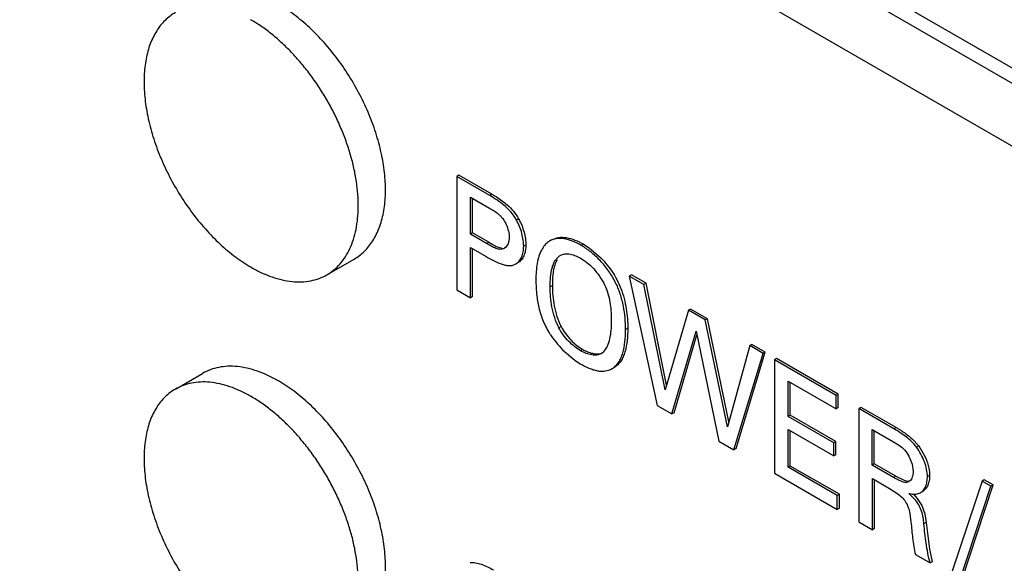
# Model space of a CAD drawing. Header units: inches. Extents: x 0 to 34, y 0 to 22.
# Tile 35 of 119: x 4.65 to 4.97, y 16.739 to 16.916. Entities that reach past the tile are written whole.
import ezdxf

# ---------------------------------------------------------------- set-up
doc = ezdxf.new("R2010")
doc.units = ezdxf.units.IN
doc.header["$LTSCALE"] = 1.87
doc.header["$MEASUREMENT"] = 0
doc.layers.get('0').update_dxf_attribs({"linetype": 'CONTINUOUS'})
doc.layers.add('02___PRT_ALL_AXES', color=7, linetype='CONTINUOUS')

msp = doc.modelspace()

# ---------------------------------------------------------------- linework, layer by layer
at = {"color": 7, "linetype": 'CONTINUOUS'}
for p, q in [((5.9000460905, 16.3595631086), (4.132284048, 17.3802467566)), ((4.1322742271, 17.3598315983), (5.9000485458, 16.3391408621)), ((4.7927340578, 16.8651467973), (4.7920269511, 16.8647385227)), ((4.7920269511, 16.8647385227), (4.7920269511, 16.8278839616)), ((4.8027253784, 16.8585613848), (4.7920269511, 16.8647385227)), ((4.8034324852, 16.8589696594), (4.7927340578, 16.8651467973)), ((4.8034324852, 16.8589696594), (4.8027253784, 16.8585613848)), ((4.8034324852, 16.8589696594), (4.8048935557, 16.8581169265)), ((4.7964483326, 16.8460036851), (4.7964483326, 16.8580494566)), ((4.7964483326, 16.8580494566), (4.8026389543, 16.8544750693)), ((4.7971554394, 16.8464119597), (4.7971554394, 16.857641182)), ((4.8048935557, 16.8581169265), (4.8068982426, 16.8567847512)), ((4.8121407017, 16.8509819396), (4.8114335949, 16.850573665)), ((4.7971554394, 16.8464119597), (4.7964483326, 16.8460036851)), ((4.8017084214, 16.8429665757), (4.7964483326, 16.8460036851)), ((4.8024155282, 16.8433748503), (4.7971554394, 16.8464119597)), ((4.8024155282, 16.8433748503), (4.8017084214, 16.8429665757)), ((4.8024155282, 16.8433748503), (4.8037724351, 16.842598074)), ((4.8144859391, 16.842479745), (4.8137788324, 16.8420714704)), ((4.8221986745, 16.8437467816), (4.8218590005, 16.8435330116)), ((4.8229061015, 16.8441528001), (4.8221997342, 16.8437449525)), ((4.8332213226, 16.8427389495), (4.8325142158, 16.8423306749)), ((4.8332213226, 16.8427389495), (4.835104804, 16.8415182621)), ((4.7964483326, 16.8253311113), (4.7964483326, 16.8417155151)), ((4.7964483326, 16.8417155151), (4.8016224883, 16.8387280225)), ((4.7971554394, 16.8257393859), (4.7971554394, 16.8413072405)), ((4.835104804, 16.8415182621), (4.8382647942, 16.8388765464)), ((4.7498143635, 16.8327953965), (4.7586531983, 16.837898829)), ((4.8119634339, 16.8367410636), (4.8112563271, 16.836332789)), ((4.8488159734, 16.8327658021), (4.8481088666, 16.8323575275)), ((4.8535442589, 16.8300357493), (4.8488159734, 16.8327658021)), ((4.8481088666, 16.8323575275), (4.8571721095, 16.7902699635)), ((4.8528371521, 16.8296274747), (4.8481088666, 16.8323575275)), ((4.8535442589, 16.8300357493), (4.8528371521, 16.8296274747)), ((4.8597329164, 16.7953254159), (4.8528371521, 16.8296274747)), ((4.8602011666, 16.7969218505), (4.8535442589, 16.8300357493)), ((4.7920269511, 16.8278839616), (4.7964483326, 16.8253311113)), ((4.8230984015, 16.8292374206), (4.8223912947, 16.828829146)), ((4.7971554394, 16.8257393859), (4.7964483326, 16.8253311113)), ((4.8673382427, 16.8212547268), (4.8597329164, 16.7953254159)), ((4.8680453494, 16.8216630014), (4.8673382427, 16.8212547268)), ((4.8728193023, 16.8180900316), (4.8673382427, 16.8212547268)), ((4.8735264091, 16.8184983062), (4.8680453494, 16.8216630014)), ((4.8735264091, 16.8184983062), (4.8728193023, 16.8180900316)), ((4.880026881, 16.7833527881), (4.8728193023, 16.8180900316)), ((4.8804780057, 16.7849947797), (4.8735264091, 16.8184983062)), ((4.8259273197, 16.8159682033), (4.8252202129, 16.8155599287)), ((4.8476315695, 16.8153795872), (4.8469244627, 16.8149713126)), ((4.8619436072, 16.7875149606), (4.8698558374, 16.8144413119)), ((4.8698558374, 16.8144413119), (4.8772406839, 16.7786826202)), ((4.862650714, 16.7879232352), (4.8700981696, 16.813267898)), ((4.8270352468, 16.8078044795), (4.8304054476, 16.8049779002)), ((4.8330008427, 16.8085143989), (4.832293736, 16.8081061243)), ((4.839366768, 16.8073918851), (4.8389945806, 16.8071350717)), ((4.8872771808, 16.8097422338), (4.880026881, 16.7833527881)), ((4.8821462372, 16.7758502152), (4.8916077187, 16.8072418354)), ((4.882853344, 16.7762584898), (4.8923148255, 16.80765011)), ((4.8879842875, 16.8101505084), (4.8872771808, 16.8097422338)), ((4.8916077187, 16.8072418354), (4.8872771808, 16.8097422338)), ((4.8923148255, 16.80765011), (4.8879842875, 16.8101505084)), ((4.8923148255, 16.80765011), (4.8916077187, 16.8072418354)), ((4.8304054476, 16.8049779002), (4.8321591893, 16.8038457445)), ((4.8960168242, 16.8055126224), (4.8953097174, 16.8051043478)), ((4.8953097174, 16.8051043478), (4.8953097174, 16.7682497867)), ((4.9153350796, 16.7935419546), (4.8953097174, 16.8051043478)), ((4.9160421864, 16.7939502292), (4.8960168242, 16.8055126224)), ((4.7005619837, 16.7956269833), (4.7094008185, 16.8007304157)), ((4.8425046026, 16.8022686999), (4.8432119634, 16.8026771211)), ((4.8997261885, 16.7867295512), (4.8997261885, 16.7982162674)), ((4.8997261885, 16.7982162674), (4.9153350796, 16.7892038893)), ((4.9004332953, 16.7871378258), (4.9004332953, 16.7978079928)), ((4.9160421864, 16.7939502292), (4.9153350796, 16.7935419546)), ((4.9153350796, 16.7892038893), (4.9153350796, 16.7935419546)), ((4.9160421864, 16.7896121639), (4.9160421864, 16.7939502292)), ((4.8571721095, 16.7902699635), (4.8619436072, 16.7875149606)), ((4.862650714, 16.7879232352), (4.8619436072, 16.7875149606)), ((4.9160421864, 16.7896121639), (4.9153350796, 16.7892038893)), ((4.923460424, 16.7896670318), (4.9227533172, 16.7892587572)), ((4.9227533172, 16.7892587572), (4.9227533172, 16.7524041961)), ((4.9341568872, 16.7826744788), (4.9227533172, 16.7892587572)), ((4.934863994, 16.7830827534), (4.923460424, 16.7896670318)), ((4.9004332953, 16.7871378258), (4.8997261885, 16.7867295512)), ((4.9145823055, 16.7781518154), (4.8997261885, 16.7867295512)), ((4.9152894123, 16.77856009), (4.9004332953, 16.7871378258)), ((4.8997261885, 16.7701931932), (4.8997261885, 16.7824413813)), ((4.8997261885, 16.7824413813), (4.9145823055, 16.7738636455)), ((4.9004332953, 16.7706014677), (4.9004332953, 16.7820331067)), ((4.9270406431, 16.770908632), (4.9270406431, 16.7824951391)), ((4.9270406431, 16.7824951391), (4.934027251, 16.7784611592)), ((4.9277477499, 16.7713169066), (4.9277477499, 16.7820868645)), ((4.934863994, 16.7830827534), (4.9341568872, 16.7826744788)), ((4.934863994, 16.7830827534), (4.9363333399, 16.7822088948)), ((4.8772406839, 16.7786826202), (4.8821462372, 16.7758502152)), ((4.9152894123, 16.77856009), (4.9145823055, 16.7781518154)), ((4.9152894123, 16.7742719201), (4.9152894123, 16.77856009)), ((4.934027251, 16.7784611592), (4.9359291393, 16.7772767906)), ((4.9401000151, 16.7794075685), (4.9422056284, 16.7771082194)), ((4.882853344, 16.7762584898), (4.8821462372, 16.7758502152)), ((4.9145823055, 16.7738636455), (4.9145823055, 16.7781518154)), ((4.9422056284, 16.7771082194), (4.9414985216, 16.7766999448)), ((4.9422056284, 16.7771082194), (4.9439921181, 16.7741739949)), ((4.9152894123, 16.7742719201), (4.9145823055, 16.7738636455)), ((4.9389825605, 16.7738001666), (4.9400191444, 16.7712172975)), ((4.9004332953, 16.7706014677), (4.8997261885, 16.7701931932)), ((4.9156851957, 16.7609786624), (4.8997261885, 16.7701931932)), ((4.9163923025, 16.761386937), (4.9004332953, 16.7706014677)), ((4.9277477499, 16.7713169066), (4.9270406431, 16.770908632)), ((4.934027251, 16.7668746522), (4.9270406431, 16.770908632)), ((4.9347343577, 16.7672829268), (4.9277477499, 16.7713169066)), ((4.9400191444, 16.7712172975), (4.9403907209, 16.7688148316)), ((4.8953097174, 16.7682497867), (4.9156851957, 16.7564852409)), ((4.9271270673, 16.7498788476), (4.9271270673, 16.7665206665)), ((4.9271270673, 16.7665206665), (4.9326989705, 16.7633035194)), ((4.9278341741, 16.7502871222), (4.9278341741, 16.7661123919)), ((4.9347343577, 16.7672829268), (4.934027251, 16.7668746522)), ((4.9347343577, 16.7672829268), (4.9377021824, 16.76583718)), ((4.9377021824, 16.76583718), (4.938930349, 16.7656772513)), ((4.938930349, 16.7656772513), (4.9382232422, 16.7652689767)), ((4.9390088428, 16.7655045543), (4.9382232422, 16.7652689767)), ((4.9393293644, 16.7657405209), (4.9390079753, 16.7655060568)), ((4.9457396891, 16.7675646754), (4.9450325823, 16.7671564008)), ((4.9627947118, 16.7656800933), (4.952451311, 16.7344404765)), ((4.9635018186, 16.7660883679), (4.9627947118, 16.7656800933)), ((4.9656673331, 16.7640214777), (4.9627947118, 16.7656800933)), ((4.9663744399, 16.7644297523), (4.9635018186, 16.7660883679)), ((4.9326989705, 16.7633035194), (4.935135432, 16.761756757)), ((4.9434862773, 16.7623323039), (4.9427791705, 16.7619240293)), ((4.9553666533, 16.7327571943), (4.9656673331, 16.7640214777)), ((4.9560737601, 16.7331654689), (4.9663744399, 16.7644297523)), ((4.9663744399, 16.7644297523), (4.9656673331, 16.7640214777)), ((4.9163923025, 16.761386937), (4.9156851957, 16.7609786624)), ((4.9156851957, 16.7564852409), (4.9156851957, 16.7609786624)), ((4.9163923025, 16.7568935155), (4.9163923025, 16.761386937)), ((4.9408769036, 16.7598185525), (4.9390192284, 16.7616943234)), ((4.9403735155, 16.7615083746), (4.9417211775, 16.7600631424)), ((4.941690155, 16.7615055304), (4.9427791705, 16.7619240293)), ((4.9417211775, 16.7600631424), (4.9432398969, 16.7577594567)), ((4.9163923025, 16.7568935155), (4.9156851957, 16.7564852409)), ((4.9432398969, 16.7577594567), (4.9441607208, 16.7550794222)), ((4.9393079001, 16.7551564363), (4.9396860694, 16.7523780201)), ((4.9441607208, 16.7550794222), (4.9445891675, 16.7521995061)), ((4.9227533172, 16.7524041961), (4.9271270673, 16.7498788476)), ((4.9278341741, 16.7502871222), (4.9271270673, 16.7498788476)), ((4.9445891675, 16.7521995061), (4.9438820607, 16.7517912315)), ((4.9445891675, 16.7521995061), (4.945686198, 16.7435927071)), ((4.945686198, 16.7435927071), (4.9465788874, 16.7394641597)), ((4.9411439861, 16.7417856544), (4.9458717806, 16.7390558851)), ((4.9465788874, 16.7394641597), (4.9458717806, 16.7390558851))]:
    msp.add_line(p, q, dxfattribs=at)
for centre, radius, start, end in [((4.7021484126, 16.8757544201), 0.0460770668, 59.9982374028, 60.2665603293), ((4.8061550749, 16.8435431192), 0.0024981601, 300.023038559, 304.8605573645), ((4.8472482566, 16.8295163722), 0.029601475, 211.7217786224, 213.958989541), ((4.8497110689, 16.8312212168), 0.0325965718, 214.0263750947, 225.9209221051), ((4.8366886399, 16.810611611), 0.0041879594, 309.7532641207, 313.8490467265), ((4.7021484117, 16.753283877), 0.0460770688, 59.9982374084, 60.2665603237)]:
    msp.add_arc(centre, radius, start, end, dxfattribs=at)
for points, knots in [([(4.7586530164, 16.8378991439), (4.7592580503, 16.8382484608), (4.7604310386, 16.8390295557), (4.7620406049, 16.8404257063), (4.7634962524, 16.8420400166), (4.7647895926, 16.8438628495), (4.7659140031, 16.8458836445), (4.7668644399, 16.8480907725), (4.767635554, 16.8504724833), (4.7684371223, 16.853934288), (4.7689443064, 16.8586388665), (4.7687915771, 16.8646273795), (4.7678962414, 16.8709514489), (4.7662782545, 16.8774775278), (4.7639722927, 16.8840683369), (4.7610275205, 16.8905838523), (4.7575064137, 16.8968851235), (4.753484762, 16.9028380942), (4.7490473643, 16.9083153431), (4.744289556, 16.9132005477), (4.7400792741, 16.9167443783), (4.7366339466, 16.9191791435), (4.7348966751, 16.9202589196), (4.7340270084, 16.9207610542)], [0, 0, 0, 0, 0.0213284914, 0.0428854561, 0.064887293, 0.0875283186, 0.1109743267, 0.1353568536, 0.1607764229, 0.1872975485, 0.2437268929, 0.304665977, 0.3697444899, 0.4383322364, 0.5096091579, 0.5826239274, 0.6563459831, 0.7297137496, 0.8016817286, 0.8712628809, 0.9376014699, 0.9693422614, 1, 1, 1, 1]), ([(4.7005619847, 16.918097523), (4.6999569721, 16.917748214), (4.6987842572, 16.9169667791), (4.6971744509, 16.9155709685), (4.6957189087, 16.9139564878), (4.6944255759, 16.9121336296), (4.693300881, 16.9101127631), (4.6920075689, 16.9071078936), (4.690866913, 16.9028882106), (4.6902709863, 16.8973575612), (4.6904235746, 16.891367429), (4.6913191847, 16.8850431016), (4.6929375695, 16.8785162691), (4.6952440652, 16.8719249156), (4.6981893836, 16.8654091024), (4.7017106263, 16.8591078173), (4.7057325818, 16.8531554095), (4.7101694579, 16.8476788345), (4.7149272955, 16.8427940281), (4.7199044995, 16.8386055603), (4.7234190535, 16.8362567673), (4.7251881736, 16.8352352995)], [0, 0, 0, 0, 0.0213293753, 0.042887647, 0.0648913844, 0.0875349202, 0.1109832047, 0.1353695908, 0.1872691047, 0.2437059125, 0.3046540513, 0.3697437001, 0.4383444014, 0.5096346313, 0.5826604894, 0.6563891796, 0.7297581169, 0.8017236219, 0.8713025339, 0.9376298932, 1, 1, 1, 1]), ([(4.7600106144, 16.8548598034), (4.7600246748, 16.8562098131), (4.7599312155, 16.8589740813), (4.7594561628, 16.8631813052), (4.7586483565, 16.8675074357), (4.7575153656, 16.871910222), (4.7560682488, 16.8763471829), (4.7543213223, 16.8807753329), (4.7522911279, 16.8851514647), (4.7499979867, 16.8894332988), (4.7474636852, 16.8935789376), (4.7447132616, 16.8975483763), (4.7417732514, 16.90130306), (4.7386720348, 16.9048064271), (4.7354400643, 16.9080248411), (4.7321078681, 16.9109272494), (4.7287081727, 16.9134847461), (4.7263636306, 16.9149789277), (4.7251881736, 16.9156576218)], [0, 0, 0, 0, 0.0555874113, 0.113724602, 0.1741730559, 0.236638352, 0.3007761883, 0.3662059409, 0.4325195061, 0.4992907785, 0.5660853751, 0.6324684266, 0.6980151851, 0.7623173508, 0.8249884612, 0.8856818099, 0.9441145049, 1, 1, 1, 1]), ([(4.8114335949, 16.850573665), (4.8109171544, 16.8515178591), (4.8096791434, 16.853265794), (4.8074663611, 16.8554483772), (4.8051202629, 16.8571911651), (4.8034978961, 16.8581153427), (4.8027253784, 16.8585613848)], [0, 0, 0, 0, 0.2697638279, 0.5323847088, 0.7763987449, 1, 1, 1, 1]), ([(4.8068982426, 16.8567847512), (4.807402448, 16.8564105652), (4.8094345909, 16.854766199), (4.8111863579, 16.8527267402), (4.8121407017, 16.8509819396)], [0, 0, 0, 0, 0.2399592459, 1, 1, 1, 1]), ([(4.7498143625, 16.8327953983), (4.7506093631, 16.8332543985), (4.7521384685, 16.8343186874), (4.7541642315, 16.8362968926), (4.7559121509, 16.8386419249), (4.7573668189, 16.8413278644), (4.7585169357, 16.8443282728), (4.7593536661, 16.8476147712), (4.7598713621, 16.851156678), (4.759997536, 16.8536040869), (4.7600106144, 16.8548598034)], [0, 0, 0, 0, 0.1083581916, 0.2187014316, 0.332839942, 0.4522735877, 0.5781352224, 0.7111721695, 0.8517691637, 1, 1, 1, 1]), ([(4.8026389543, 16.8544750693), (4.8031462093, 16.8541821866), (4.8041927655, 16.8535949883), (4.8054451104, 16.8527182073), (4.8063697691, 16.8518383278), (4.8072425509, 16.8507718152), (4.8077600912, 16.8498434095), (4.8080572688, 16.8491919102)], [0, 0, 0, 0, 0.2274472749, 0.4660706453, 0.5910183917, 0.721940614, 1, 1, 1, 1]), ([(4.8080572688, 16.8491919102), (4.808376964, 16.8484910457), (4.8088612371, 16.8471143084), (4.8090937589, 16.8456637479), (4.8090937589, 16.8449812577)], [0, 0, 0, 0, 0.530232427, 1, 1, 1, 1]), ([(4.8137788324, 16.8420714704), (4.8137788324, 16.8427471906), (4.8136633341, 16.8441616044), (4.8130571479, 16.8470667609), (4.8121985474, 16.8492236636), (4.8114335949, 16.850573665)], [0, 0, 0, 0, 0.2279148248, 0.4766371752, 1, 1, 1, 1]), ([(4.8121407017, 16.8509819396), (4.8129056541, 16.8496319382), (4.8137642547, 16.8474750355), (4.8143704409, 16.844569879), (4.8144859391, 16.8431554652), (4.8144859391, 16.842479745)], [0, 0, 0, 0, 0.5233628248, 0.7720851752, 1, 1, 1, 1]), ([(4.8074050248, 16.8413801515), (4.8072233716, 16.8412752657), (4.8068246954, 16.8411091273), (4.8061617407, 16.8410420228), (4.8054620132, 16.8411457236), (4.8044606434, 16.8414630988), (4.8032027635, 16.8420922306), (4.8022156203, 16.8426737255), (4.8017084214, 16.8429665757)], [0, 0, 0, 0, 0.1018843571, 0.206577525, 0.3196027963, 0.4430945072, 0.7155269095, 1, 1, 1, 1]), ([(4.8037724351, 16.842598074), (4.8042595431, 16.8423295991), (4.8051860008, 16.8418515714), (4.8061997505, 16.8415325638), (4.8066855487, 16.8414891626)], [0, 0, 0, 0, 0.5327905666, 1, 1, 1, 1]), ([(4.8090937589, 16.8449812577), (4.8090937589, 16.8442766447), (4.8088741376, 16.8429582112), (4.8080735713, 16.8418347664), (4.8075829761, 16.841493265)], [0, 0, 0, 0, 0.5410259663, 1, 1, 1, 1]), ([(4.8144859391, 16.842479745), (4.8144859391, 16.8418571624), (4.8143828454, 16.8406607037), (4.8139014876, 16.8390095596), (4.8131199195, 16.8376476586), (4.8123691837, 16.8369746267), (4.8119634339, 16.8367410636)], [0, 0, 0, 0, 0.2862107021, 0.548367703, 0.7847743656, 1, 1, 1, 1]), ([(4.8218590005, 16.8435330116), (4.8213976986, 16.843226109), (4.8205421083, 16.8424403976), (4.8199088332, 16.8414766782), (4.8196283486, 16.8409573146)], [0, 0, 0, 0, 0.4841840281, 1, 1, 1, 1]), ([(4.8325142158, 16.8423306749), (4.8316095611, 16.8428530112), (4.82980891, 16.8437404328), (4.8270628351, 16.8445508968), (4.8244499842, 16.8446689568), (4.8228696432, 16.8441317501), (4.8221997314, 16.8437449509)], [0, 0, 0, 0, 0.2885826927, 0.5520947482, 0.7862996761, 1, 1, 1, 1]), ([(4.8229060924, 16.8441527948), (4.8235760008, 16.8445397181), (4.8251563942, 16.8450771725), (4.8277694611, 16.8449592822), (4.8305157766, 16.8441488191), (4.8323165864, 16.8432613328), (4.8332213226, 16.8427389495)], [0, 0, 0, 0, 0.2136999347, 0.4479018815, 0.711413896, 1, 1, 1, 1]), ([(4.8469244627, 16.8149713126), (4.8469244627, 16.8175064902), (4.8465616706, 16.8214301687), (4.8452339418, 16.8265872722), (4.8436498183, 16.8305106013), (4.8414177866, 16.8341726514), (4.8387070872, 16.8374372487), (4.8357390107, 16.8401955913), (4.8335928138, 16.8417079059), (4.8325142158, 16.8423306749)], [0, 0, 0, 0, 0.2349264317, 0.362106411, 0.4925902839, 0.6254440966, 0.7578366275, 0.8845857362, 1, 1, 1, 1]), ([(4.8112563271, 16.836332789), (4.811662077, 16.8365663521), (4.8124128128, 16.837239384), (4.8131943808, 16.838601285), (4.8136757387, 16.8402524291), (4.8137788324, 16.8414488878), (4.8137788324, 16.8420714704)], [0, 0, 0, 0, 0.2152256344, 0.4516322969, 0.7137892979, 1, 1, 1, 1]), ([(4.8196283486, 16.8409573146), (4.8192672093, 16.8402886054), (4.8186710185, 16.8388119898), (4.8178991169, 16.8355559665), (4.8177494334, 16.832961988), (4.8177494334, 16.8312048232)], [0, 0, 0, 0, 0.2276243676, 0.473716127, 1, 1, 1, 1]), ([(4.8223912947, 16.828829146), (4.8223912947, 16.8298942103), (4.8224540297, 16.8319576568), (4.8228183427, 16.8344647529), (4.8233924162, 16.8362603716), (4.8239633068, 16.8374161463), (4.8247130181, 16.8383807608), (4.8253423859, 16.8388700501), (4.8256768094, 16.8390631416)], [0, 0, 0, 0, 0.285405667, 0.5528599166, 0.6752450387, 0.7892674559, 0.8965192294, 1, 1, 1, 1]), ([(4.8256768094, 16.8390631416), (4.8261335, 16.8393268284), (4.8272097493, 16.8396988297), (4.828336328, 16.8396162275), (4.8289028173, 16.8395052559)], [0, 0, 0, 0, 0.4774094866, 1, 1, 1, 1]), ([(4.8289028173, 16.8395052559), (4.8295225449, 16.8393838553), (4.8307844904, 16.8389636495), (4.8319616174, 16.8383615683), (4.8325574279, 16.8380175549)], [0, 0, 0, 0, 0.4785952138, 1, 1, 1, 1]), ([(4.8016224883, 16.8387280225), (4.8024782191, 16.8382339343), (4.804154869, 16.8372889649), (4.8063067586, 16.8363161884), (4.808004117, 16.8358592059), (4.8091838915, 16.8357331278), (4.8102902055, 16.835874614), (4.8109541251, 16.8361578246), (4.8112563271, 16.836332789)], [0, 0, 0, 0, 0.286123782, 0.5574895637, 0.6806329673, 0.7938096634, 0.8988860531, 1, 1, 1, 1]), ([(4.8246353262, 16.8376863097), (4.8243080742, 16.8371361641), (4.8237904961, 16.8358767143), (4.8233501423, 16.8338116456), (4.823133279, 16.8315673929), (4.8230984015, 16.8300225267), (4.8230984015, 16.8292374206)], [0, 0, 0, 0, 0.2213895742, 0.4658569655, 0.7284662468, 1, 1, 1, 1]), ([(4.8325574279, 16.8380175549), (4.8333562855, 16.8375563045), (4.8349300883, 16.8363809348), (4.8370554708, 16.8342207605), (4.8389549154, 16.831689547), (4.840462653, 16.8289281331), (4.8414386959, 16.8260493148), (4.8421464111, 16.8223246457), (4.8422393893, 16.8195368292), (4.8422393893, 16.8177263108)], [0, 0, 0, 0, 0.1173679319, 0.2481639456, 0.3845684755, 0.5187676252, 0.646675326, 0.7696402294, 1, 1, 1, 1]), ([(4.8382647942, 16.8388765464), (4.839024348, 16.8381468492), (4.8404856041, 16.8365950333), (4.8424394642, 16.8340534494), (4.84410281, 16.8313045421), (4.8449747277, 16.8293536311), (4.8453547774, 16.8283658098)], [0, 0, 0, 0, 0.2473252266, 0.4995649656, 0.7514684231, 1, 1, 1, 1]), ([(4.7251881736, 16.8352352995), (4.7262988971, 16.8345939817), (4.7285164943, 16.8334331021), (4.7318989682, 16.8320483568), (4.7352213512, 16.8310796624), (4.7384519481, 16.830537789), (4.7415608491, 16.8304293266), (4.7445181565, 16.830759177), (4.7472922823, 16.8315263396), (4.749006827, 16.8323291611), (4.7498143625, 16.8327953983)], [0, 0, 0, 0, 0.148573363, 0.2895092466, 0.4227245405, 0.5486373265, 0.6679979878, 0.781934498, 0.8919832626, 1, 1, 1, 1]), ([(4.8177494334, 16.8312048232), (4.8177494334, 16.8298259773), (4.8178655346, 16.8269679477), (4.8185071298, 16.8226055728), (4.8195840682, 16.8189269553), (4.8208561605, 16.8160427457), (4.8216431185, 16.8146411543), (4.8220689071, 16.8139520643)], [0, 0, 0, 0, 0.2296505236, 0.4756492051, 0.7327396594, 0.8650880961, 1, 1, 1, 1]), ([(4.8252202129, 16.8155599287), (4.8241605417, 16.8176885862), (4.8227708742, 16.8220945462), (4.8223912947, 16.8266550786), (4.8223912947, 16.828829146)], [0, 0, 0, 0, 0.5223823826, 1, 1, 1, 1]), ([(4.8230984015, 16.8292374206), (4.8230984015, 16.8270633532), (4.823477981, 16.8225028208), (4.8248676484, 16.8180968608), (4.8259273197, 16.8159682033)], [0, 0, 0, 0, 0.4776176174, 1, 1, 1, 1]), ([(4.8453547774, 16.8283658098), (4.8461817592, 16.826216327), (4.8472894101, 16.8219068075), (4.8476315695, 16.8174891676), (4.8476315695, 16.8153795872)], [0, 0, 0, 0, 0.5219254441, 1, 1, 1, 1]), ([(4.8422393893, 16.8177263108), (4.8422393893, 16.8167285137), (4.8421741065, 16.8147902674), (4.8417838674, 16.8120113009), (4.8410209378, 16.809551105), (4.8401453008, 16.8081244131), (4.8395898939, 16.8075913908)], [0, 0, 0, 0, 0.2798212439, 0.5433161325, 0.7841184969, 1, 1, 1, 1]), ([(4.832293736, 16.8081061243), (4.8316102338, 16.8085007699), (4.8302420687, 16.8094470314), (4.8283327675, 16.8111642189), (4.8265856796, 16.813203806), (4.8256228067, 16.8147489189), (4.8252202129, 16.8155599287)], [0, 0, 0, 0, 0.2276480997, 0.4779558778, 0.7388399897, 1, 1, 1, 1]), ([(4.8259273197, 16.8159682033), (4.8263299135, 16.8151571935), (4.8272927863, 16.8136120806), (4.8290398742, 16.8115724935), (4.8309491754, 16.8098553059), (4.8323173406, 16.8089090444), (4.8330008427, 16.8085143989)], [0, 0, 0, 0, 0.2611600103, 0.5220441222, 0.7723519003, 1, 1, 1, 1]), ([(4.8425045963, 16.8022686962), (4.8429251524, 16.8025115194), (4.8437231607, 16.8031122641), (4.8446933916, 16.8042970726), (4.8454568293, 16.8057169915), (4.8462547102, 16.807931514), (4.8468101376, 16.8110527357), (4.8469244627, 16.8136351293), (4.8469244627, 16.8149713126)], [0, 0, 0, 0, 0.1039642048, 0.2113465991, 0.3253714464, 0.4474588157, 0.7139447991, 1, 1, 1, 1]), ([(4.8476315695, 16.8153795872), (4.8476315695, 16.8140434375), (4.8475172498, 16.8114611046), (4.8469618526, 16.8083399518), (4.8461640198, 16.8061254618), (4.8454006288, 16.8047055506), (4.8444304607, 16.8035207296), (4.8436324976, 16.8029199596), (4.8432119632, 16.802677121)], [0, 0, 0, 0, 0.2860540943, 0.5525399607, 0.6746277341, 0.7886531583, 0.8960359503, 1, 1, 1, 1]), ([(4.8389932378, 16.8071373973), (4.8385624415, 16.8068886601), (4.8375149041, 16.8065894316), (4.8358242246, 16.8066923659), (4.8340391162, 16.807207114), (4.8328724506, 16.8077719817), (4.832293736, 16.8081061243)], [0, 0, 0, 0, 0.2121891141, 0.4497151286, 0.7149537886, 1, 1, 1, 1]), ([(4.8330008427, 16.8085143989), (4.8335037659, 16.8082240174), (4.8345220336, 16.8077204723), (4.8364880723, 16.8070752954), (4.8380653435, 16.8069670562), (4.8389732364, 16.8072362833)], [0, 0, 0, 0, 0.2797190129, 0.543878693, 1, 1, 1, 1]), ([(4.8321591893, 16.8038457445), (4.8330697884, 16.803319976), (4.8344515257, 16.8026119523), (4.8363444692, 16.8019159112), (4.8377057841, 16.8015674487), (4.8390233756, 16.8014079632), (4.8406611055, 16.8014855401), (4.84182887, 16.8018785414), (4.8425045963, 16.8022686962)], [0, 0, 0, 0, 0.2882122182, 0.4238811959, 0.552136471, 0.6726005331, 0.7861271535, 1, 1, 1, 1]), ([(4.7340270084, 16.7982905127), (4.73291639, 16.7989317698), (4.7306987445, 16.8000926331), (4.7273162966, 16.8014776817), (4.7239936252, 16.802445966), (4.7207630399, 16.8029877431), (4.7176541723, 16.8030964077), (4.7146968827, 16.8027664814), (4.7119228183, 16.801999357), (4.7102084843, 16.8011963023), (4.7094010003, 16.8007301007)], [0, 0, 0, 0, 0.1485600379, 0.2895159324, 0.4227356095, 0.5486433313, 0.6680063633, 0.7819435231, 0.8919899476, 1, 1, 1, 1]), ([(4.7250010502, 16.7932945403), (4.7238977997, 16.7939246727), (4.721695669, 16.7950645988), (4.7183383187, 16.7964215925), (4.715041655, 16.797367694), (4.7118366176, 16.7978924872), (4.7087525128, 16.7979896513), (4.7058186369, 16.797654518), (4.7030659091, 16.7968881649), (4.7013639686, 16.7960900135), (4.7005619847, 16.7956269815)], [0, 0, 0, 0, 0.1484121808, 0.2892110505, 0.4223396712, 0.5482249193, 0.6676182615, 0.7816439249, 0.8918258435, 1, 1, 1, 1]), ([(4.7586530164, 16.7154286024), (4.7592580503, 16.7157779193), (4.7604310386, 16.7165590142), (4.7620406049, 16.7179551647), (4.7634962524, 16.7195694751), (4.7647895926, 16.721392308), (4.7659140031, 16.723413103), (4.7668644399, 16.725620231), (4.767635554, 16.7280019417), (4.7684371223, 16.7314637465), (4.7689443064, 16.736168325), (4.7687915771, 16.742156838), (4.7678962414, 16.7484809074), (4.7662782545, 16.7550069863), (4.7639722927, 16.7615977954), (4.7610275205, 16.7681133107), (4.7575064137, 16.774414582), (4.753484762, 16.7803675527), (4.7490473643, 16.7858448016), (4.744289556, 16.7907300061), (4.7400792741, 16.7942738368), (4.7366339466, 16.796708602), (4.7348966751, 16.797788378), (4.7340270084, 16.7982905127)], [0, 0, 0, 0, 0.0213284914, 0.0428854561, 0.064887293, 0.0875283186, 0.1109743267, 0.1353568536, 0.1607764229, 0.1872975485, 0.2437268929, 0.304665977, 0.3697444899, 0.4383322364, 0.5096091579, 0.5826239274, 0.6563459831, 0.7297137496, 0.8016817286, 0.8712628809, 0.9376014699, 0.9693422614, 1, 1, 1, 1]), ([(4.7005619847, 16.7956269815), (4.6999569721, 16.7952776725), (4.6987842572, 16.7944962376), (4.6971744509, 16.793100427), (4.6957189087, 16.7914859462), (4.6944255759, 16.7896630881), (4.693300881, 16.7876422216), (4.6920075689, 16.784637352), (4.690866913, 16.7804176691), (4.6902709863, 16.7748870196), (4.6904235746, 16.7688968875), (4.6913191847, 16.7625725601), (4.6929375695, 16.7560457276), (4.6952440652, 16.7494543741), (4.6981893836, 16.7429385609), (4.7017106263, 16.7366372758), (4.7057325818, 16.730684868), (4.7101694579, 16.725208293), (4.7149272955, 16.7203234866), (4.7199044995, 16.7161350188), (4.7234190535, 16.7137862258), (4.7251881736, 16.712764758)], [0, 0, 0, 0, 0.0213293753, 0.042887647, 0.0648913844, 0.0875349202, 0.1109832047, 0.1353695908, 0.1872691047, 0.2437059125, 0.3046540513, 0.3697437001, 0.4383444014, 0.5096346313, 0.5826604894, 0.6563891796, 0.7297581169, 0.8017236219, 0.8713025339, 0.9376298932, 1, 1, 1, 1]), ([(4.7600106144, 16.7323892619), (4.7600246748, 16.7337392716), (4.7599312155, 16.7365035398), (4.7594561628, 16.7407107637), (4.7586483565, 16.7450368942), (4.7575153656, 16.7494396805), (4.7560682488, 16.7538766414), (4.7543213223, 16.7583047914), (4.7522911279, 16.7626809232), (4.7499979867, 16.7669627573), (4.7474636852, 16.771108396), (4.7447132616, 16.7750778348), (4.7417732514, 16.7788325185), (4.7386720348, 16.7823358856), (4.7354400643, 16.7855542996), (4.7321078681, 16.7884567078), (4.7287081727, 16.7910142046), (4.7263636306, 16.7925083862), (4.7251881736, 16.7931870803)], [0, 0, 0, 0, 0.0555874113, 0.113724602, 0.1741730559, 0.236638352, 0.3007761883, 0.3662059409, 0.4325195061, 0.4992907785, 0.5660853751, 0.6324684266, 0.6980151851, 0.7623173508, 0.8249884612, 0.8856818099, 0.9441145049, 1, 1, 1, 1]), ([(4.9414985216, 16.7766999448), (4.9404932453, 16.7780244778), (4.9387026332, 16.7797362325), (4.9360920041, 16.7815380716), (4.9347921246, 16.7823077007), (4.9341568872, 16.7826744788)], [0, 0, 0, 0, 0.5241721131, 0.7687715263, 1, 1, 1, 1]), ([(4.9363333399, 16.7822088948), (4.9366528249, 16.782010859), (4.937970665, 16.7811658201), (4.9392235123, 16.7802124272), (4.9401000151, 16.7794075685)], [0, 0, 0, 0, 0.2400488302, 1, 1, 1, 1]), ([(4.9359291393, 16.7772767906), (4.9365318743, 16.7768489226), (4.9377291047, 16.775832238), (4.9385994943, 16.7745197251), (4.9389825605, 16.7738001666)], [0, 0, 0, 0, 0.4755492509, 1, 1, 1, 1]), ([(4.9450325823, 16.7671564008), (4.9450325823, 16.7679309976), (4.9448170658, 16.7695756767), (4.9440904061, 16.7720307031), (4.9429968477, 16.7744693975), (4.9420372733, 16.7759964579), (4.9414985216, 16.7766999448)], [0, 0, 0, 0, 0.2251931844, 0.4783046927, 0.7423945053, 1, 1, 1, 1]), ([(4.9439921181, 16.7741739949), (4.944522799, 16.7730803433), (4.9451606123, 16.7714019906), (4.945643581, 16.7691566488), (4.9457396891, 16.7680778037), (4.9457396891, 16.7675646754)], [0, 0, 0, 0, 0.5299288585, 0.7763077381, 1, 1, 1, 1]), ([(4.9403907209, 16.7688148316), (4.9403907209, 16.7682141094), (4.9402538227, 16.767104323), (4.9397052, 16.766078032), (4.9393293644, 16.7657405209)], [0, 0, 0, 0, 0.5432163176, 1, 1, 1, 1]), ([(4.9382232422, 16.7652689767), (4.9378981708, 16.7652341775), (4.9371850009, 16.765331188), (4.9361504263, 16.7657319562), (4.9350933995, 16.7662788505), (4.9343805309, 16.7666706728), (4.934027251, 16.7668746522)], [0, 0, 0, 0, 0.2156853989, 0.4632759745, 0.7308694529, 1, 1, 1, 1]), ([(4.9427791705, 16.7619240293), (4.9431464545, 16.7621360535), (4.9438236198, 16.7627528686), (4.9445183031, 16.7639986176), (4.9449421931, 16.7655031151), (4.9450325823, 16.7665908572), (4.9450325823, 16.7671564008)], [0, 0, 0, 0, 0.2146126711, 0.4510901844, 0.7138036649, 1, 1, 1, 1]), ([(4.9457396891, 16.7675646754), (4.9457396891, 16.7669991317), (4.9456492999, 16.7659113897), (4.9452254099, 16.7644068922), (4.9445307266, 16.7631611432), (4.9438535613, 16.7625443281), (4.9434862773, 16.7623323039)], [0, 0, 0, 0, 0.2861963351, 0.5489098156, 0.7853873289, 1, 1, 1, 1]), ([(4.935135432, 16.761756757), (4.9361981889, 16.7609827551), (4.9382310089, 16.7591163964), (4.939047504, 16.756479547), (4.9393079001, 16.7551564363)], [0, 0, 0, 0, 0.4936627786, 1, 1, 1, 1]), ([(4.9390192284, 16.7616943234), (4.9394728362, 16.7615755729), (4.9403571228, 16.7614015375), (4.9412695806, 16.7614198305), (4.941690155, 16.7615055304)], [0, 0, 0, 0, 0.522089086, 1, 1, 1, 1]), ([(4.9438820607, 16.7517912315), (4.943820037, 16.752472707), (4.9436544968, 16.7538709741), (4.9432475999, 16.7556071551), (4.9427279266, 16.7569808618), (4.9420442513, 16.7583216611), (4.9413679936, 16.7592407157), (4.9408769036, 16.7598185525)], [0, 0, 0, 0, 0.2352416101, 0.4836006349, 0.6106024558, 0.7393060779, 1, 1, 1, 1]), ([(4.9396860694, 16.7523780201), (4.9398651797, 16.7506346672), (4.9401466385, 16.7470806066), (4.9407069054, 16.743546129), (4.9411439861, 16.7417856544)], [0, 0, 0, 0, 0.4913931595, 1, 1, 1, 1]), ([(4.9458717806, 16.7390558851), (4.9453246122, 16.741178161), (4.9445296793, 16.745415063), (4.9440856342, 16.7496927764), (4.9438820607, 16.7517912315)], [0, 0, 0, 0, 0.5096942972, 1, 1, 1, 1]), ([(4.7963907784, 16.7392084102), (4.7969759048, 16.7392687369), (4.798227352, 16.7391941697), (4.8001027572, 16.738679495), (4.8020228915, 16.7378628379), (4.8032871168, 16.7371834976), (4.8039215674, 16.7368171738)], [0, 0, 0, 0, 0.2202803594, 0.4630703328, 0.7256504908, 1, 1, 1, 1])]:
    msp.add_open_spline(points, degree=3, knots=knots, dxfattribs=at)
at = {"layer": '02___PRT_ALL_AXES', "color": 7, "linetype": 'CONTINUOUS'}
msp.add_line((5.9042887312, 16.3620259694), (4.1294507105, 17.3867951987), dxfattribs=at)

doc.saveas('drawing.dxf')
